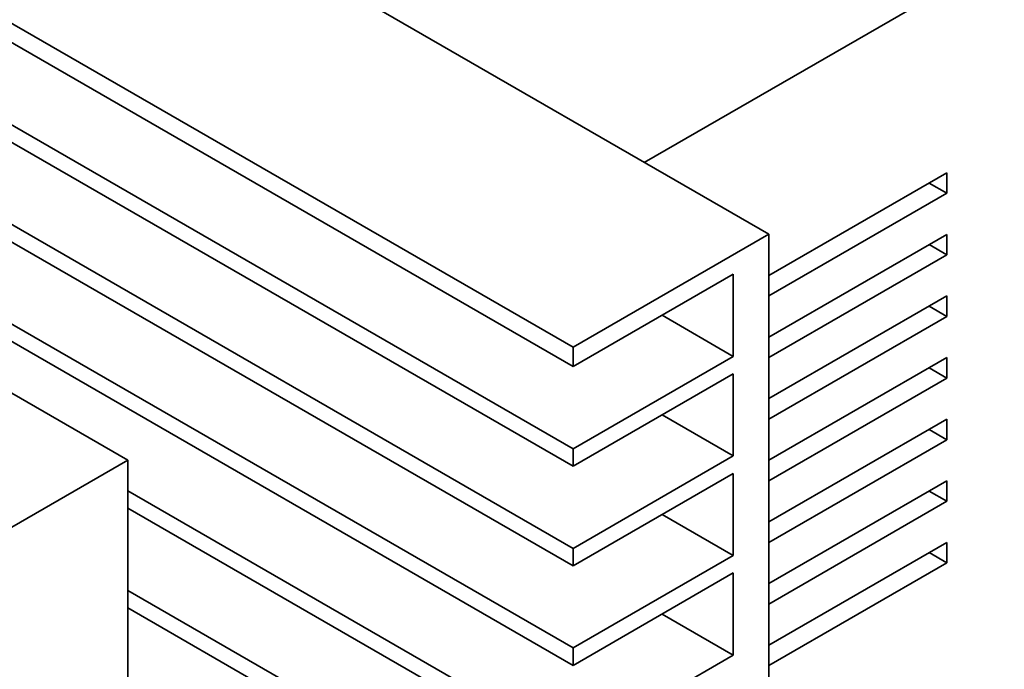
# Model space of a CAD drawing. Extents: x -249 to 1342, y -192 to 297.
# Tile 46 of 59: x 351.15 to 360.93, y 201.95 to 208.41. Entities that reach past the tile are written whole.
import ezdxf

# ---------------------------------------------------------------- set-up
doc = ezdxf.new("R2010")
doc.units = 0

msp = doc.modelspace()

# ---------------------------------------------------------------- linework, layer by layer
at = {"color": 7, "lineweight": 35}
for p, q in [((337.728882, 218.322098), (358.588531, 206.278763)), ((335.784363, 217.199402), (356.644012, 205.156082)), ((356.644012, 204.962173), (335.784363, 217.005493)), ((356.644012, 204.145676), (335.784363, 216.188995)), ((335.784363, 216.015488), (356.644012, 203.972168))]:
    msp.add_line(p, q, dxfattribs=at)
at = {"color": 7, "lineweight": 35, "ltscale": 0.107165}
for p, q in [((361.063416, 209.13446), (357.351105, 206.991165)), ((352.224579, 204.031357), (348.512268, 201.888062))]:
    msp.add_line(p, q, dxfattribs=at)
at = {"color": 7, "lineweight": 35, "ltscale": 0.051032}
for p, q in [((358.588531, 205.868469), (360.356323, 206.889099)), ((358.588531, 205.256088), (360.356323, 206.276733)), ((360.356323, 206.072601), (358.588531, 205.051971)), ((358.588531, 204.643723), (360.356323, 205.664352))]:
    msp.add_line(p, q, dxfattribs=at)
at = {"color": 7, "lineweight": 35, "ltscale": 0.005103}
for p, q in [((360.356323, 206.889099), (360.356323, 206.684967)), ((360.356323, 206.684967), (360.179535, 206.787033)), ((360.356323, 206.276733), (360.356323, 206.072601)), ((360.356323, 206.072601), (360.179535, 206.174667)), ((360.356323, 205.664352), (360.356323, 205.460236)), ((360.356323, 205.460236), (360.179535, 205.562286)), ((360.356323, 205.051987), (360.356323, 204.847855)), ((360.356323, 204.847855), (360.179535, 204.949921)), ((360.356323, 204.439606), (360.356323, 204.235489)), ((360.356323, 204.235489), (360.179535, 204.33754)), ((360.356323, 203.82724), (360.356323, 203.623108)), ((360.356323, 203.623108), (360.179535, 203.725174)), ((360.356323, 203.214859), (360.356323, 203.010742)), ((360.356323, 203.010742), (360.179535, 203.112808))]:
    msp.add_line(p, q, dxfattribs=at)
at = {"color": 7, "lineweight": 35, "ltscale": 0.177078}
for p, q in [((350.509857, 206.69722), (356.644012, 203.15567)), ((356.644012, 202.982162), (350.509857, 206.523712)), ((350.509857, 205.707214), (356.644012, 202.165665))]:
    msp.add_line(p, q, dxfattribs=at)
at = {"color": 7, "lineweight": 35, "ltscale": 0.051031}
msp.add_line((360.356323, 206.684967), (358.588531, 205.664352), dxfattribs=at)
at = {"color": 7, "lineweight": 35, "ltscale": 0.056134}
msp.add_line((358.588531, 206.278763), (356.644012, 205.156082), dxfattribs=at)
at = {"color": 7, "lineweight": 35, "ltscale": 0.367423}
for p, q in [((358.588531, 206.278763), (358.588531, 191.581833)), ((352.224579, 204.031357), (352.224579, 189.334427))]:
    msp.add_line(p, q, dxfattribs=at)
at = {"color": 7, "lineweight": 35, "ltscale": 0.045927}
for p, q in [((358.234985, 205.880722), (356.644012, 204.962173)), ((358.234985, 205.064224), (356.644012, 204.145676)), ((358.234985, 204.890717), (356.644012, 203.972168))]:
    msp.add_line(p, q, dxfattribs=at)
at = {"color": 7, "lineweight": 35, "ltscale": 0.020412}
for p, q in [((358.234985, 205.880722), (358.234985, 205.064224)), ((358.234985, 205.064224), (357.527893, 205.472473)), ((358.234985, 204.890717), (358.234985, 204.074234)), ((357.527893, 204.482468), (358.234985, 204.074234)), ((358.234985, 203.900726), (358.234985, 203.084229)), ((357.527893, 203.492477), (358.234985, 203.084229)), ((358.234985, 202.910721), (358.234985, 202.094223)), ((357.527893, 202.502472), (358.234985, 202.094223))]:
    msp.add_line(p, q, dxfattribs=at)
at = {"color": 7, "lineweight": 35, "ltscale": 0.177979}
msp.add_line((356.644012, 201.992157), (350.478638, 205.551743), dxfattribs=at)
at = {"color": 7, "lineweight": 35, "ltscale": 0.051033}
for p, q in [((360.356323, 205.460236), (358.588501, 204.43959)), ((358.588501, 204.031342), (360.356323, 205.051987)), ((360.356323, 204.847855), (358.588501, 203.827209)), ((358.588501, 203.418961), (360.356323, 204.439606)), ((360.356323, 204.235489), (358.588501, 203.214828)), ((358.588501, 202.80658), (360.356323, 203.82724)), ((360.356323, 203.623108), (358.58847, 202.602463)), ((358.58847, 202.194199), (360.356323, 203.214859)), ((360.356323, 203.010742), (358.58847, 201.990082))]:
    msp.add_line(p, q, dxfattribs=at)
at = {"color": 7, "lineweight": 35, "ltscale": 0.063075}
msp.add_line((350.039612, 205.292847), (352.224579, 204.031357), dxfattribs=at)
at = {"color": 7, "lineweight": 35, "ltscale": 0.004848}
msp.add_line((356.644012, 205.156082), (356.644012, 204.962173), dxfattribs=at)
at = {"color": 7, "lineweight": 35, "ltscale": 0.004338}
for p, q in [((356.644012, 203.972168), (356.644012, 204.145676)), ((356.644012, 203.15567), (356.644012, 202.982162)), ((356.644012, 202.165665), (356.644012, 201.992157))]:
    msp.add_line(p, q, dxfattribs=at)
at = {"color": 7, "lineweight": 35, "ltscale": 0.045928}
for p, q in [((358.234985, 204.074234), (356.644012, 203.15567)), ((358.234985, 203.900726), (356.644012, 202.982162)), ((358.234985, 203.084229), (356.644012, 202.165665)), ((358.234985, 202.910721), (356.644012, 201.992157)), ((358.234985, 202.094223), (356.644012, 201.175659))]:
    msp.add_line(p, q, dxfattribs=at)
at = {"color": 7, "lineweight": 35, "ltscale": 0.127578}
for p, q in [((352.224579, 203.727219), (356.644012, 201.175659)), ((356.644012, 201.002151), (352.224579, 203.553711)), ((352.224579, 202.737213), (356.644012, 200.185669)), ((356.644012, 200.012161), (352.224579, 202.563705))]:
    msp.add_line(p, q, dxfattribs=at)

doc.saveas('drawing.dxf')
